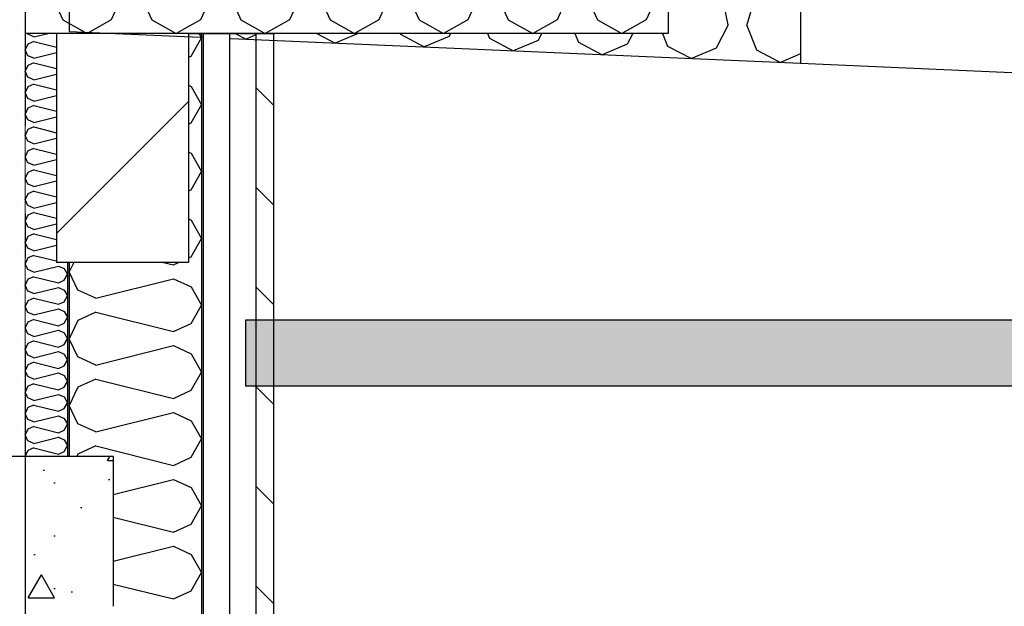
# Model space of a CAD drawing. Header units: millimetres. Extents: x -82116 to -57126, y -2070 to 13065.
# Tile 59 of 74: x -65079 to -63962, y 6070 to 6736. Entities that reach past the tile are written whole.
import ezdxf
from ezdxf.enums import TextEntityAlignment as Align

# ---------------------------------------------------------------- set-up
doc = ezdxf.new("R2010")
doc.units = ezdxf.units.MM
doc.header["$LTSCALE"] = 0.5
doc.header["$MEASUREMENT"] = 0
for name, pattern in [('Akselinje', [1500, 1000, -200, 100, -200]), ('PLINE', [0]), ('Wipeout_Contour', [2000, 0, -2000])]:
    doc.linetypes.add(name, pattern=pattern)
for name, color, linetype in [('223- Bjelker', 7, 'Continuous'), ('223- Bjelker (Skravur)', 7, 'Continuous'), ('232- Ikke-bærende yttervegger', 7, 'Continuous'), ('232- Ikke-bærende yttervegger (Skravur)', 7, 'Continuous'), ('232- Ikke-bærende yttervegger (Skravur)(Nye konstruksjoner)', 7, 'Continuous'), ('232- Ikke-bærende yttervegger(Nye konstruksjoner)', 7, 'Continuous'), ('235- Utvendig kledning og overflate (Skravur)(Nye konstruksjoner)', 7, 'Continuous'), ('235- Utvendig kledning og overflate(Nye konstruksjoner)', 7, 'Continuous'), ('251- Frittbærende dekker', 7, 'Continuous'), ('251- Frittbærende dekker (Skravur)', 7, 'Continuous'), ('251- Frittbærende dekker (Skravur)(Nye konstruksjoner)', 7, 'Continuous'), ('251- Frittbærende dekker(Nye konstruksjoner)', 7, 'Continuous'), ('256- Faste himlinger og overflatebehandling (Skravur)(Nye konstruksjoner)', 7, 'Continuous'), ('256- Faste himlinger og overflatebehandling(Nye konstruksjoner)', 7, 'Continuous'), ('261- Primærkonstruksjon (tak)', 7, 'Continuous'), ('261- Primærkonstruksjon (tak) (Skravur)', 7, 'Continuous'), ('82-- Modullinjer', 7, 'Continuous')]:
    doc.layers.add(name, color=color, linetype=linetype)
doc.layers.add('236- Innvendig kledning og overflate(Nye konstruksjoner)', color=7, linetype='Continuous', lineweight=0)
doc.styles.add('GENERATED_STYLE_1', font='arial.ttf')
pattern_1 = [(0, (0, 0), (0, 43.30127), [0, -25]), (0, (12.5, 21.65), (0, 43.30127), [0, -25])]
pattern_2 = [(315, (0, 0), (56.56854, 56.56854), [80, 0])]

# ---------------------------------------------------------------- blocks, each defined once
blk = doc.blocks.new('*X6')
at = {"layer": '261- Primærkonstruksjon (tak) (Skravur)', "linetype": 'PLINE'}
for p, q in [((-64286.1, 6875.2), (-64257.8, 6889.4)), ((-64230.8, 6872.8), (-64257.8, 6889.4)), ((-64331.9, 6877.2), (-64343.2, 6884.1)), ((-64320.8, 6849.6), (-64331.9, 6877.2)), ((-64299.6, 6848.6), (-64286.1, 6875.2)), ((-64219.7, 6845.2), (-64230.8, 6872.8)), ((-64198.5, 6844.2), (-64193.2, 6854.7)), ((-64343.2, 6774.2), (-64320.8, 6849.6)), ((-64275.4, 6730.2), (-64299.6, 6848.6)), ((-64254.1, 6729.2), (-64219.7, 6845.2)), ((-64193.2, 6818.2), (-64198.5, 6844.2)), ((-64275.4, 6730.2), (-64288.9, 6703.6)), ((-64254.1, 6729.2), (-64243, 6701.6)), ((-64834.9, 6720.4), (-64822.4, 6713.8)), ((-64811.2, 6718.6), (-64822.4, 6713.8)), ((-64806.8, 6720.4), (-64807.8, 6720)), ((-64742.2, 6720.4), (-64721.3, 6709.4)), ((-64695.2, 6720.4), (-64721.3, 6709.4)), ((-64647.8, 6720.4), (-64647.3, 6719.3)), ((-64647.3, 6719.3), (-64620.3, 6705)), ((-64592.1, 6716.9), (-64620.3, 6705)), ((-64590.3, 6720.4), (-64592.1, 6716.9)), ((-64548.5, 6720.4), (-64546.2, 6714.9)), ((-64487, 6720.4), (-64491, 6712.4)), ((-64449.2, 6720.4), (-64445.1, 6710.4)), ((-64383.6, 6720.4), (-64389.9, 6708)), ((-64349.9, 6720.4), (-64344.1, 6706)), ((-64546.2, 6714.9), (-64519.2, 6700.6)), ((-64491, 6712.4), (-64519.2, 6700.6)), ((-64445.1, 6710.4), (-64418.1, 6696.2)), ((-64389.9, 6708), (-64418.1, 6696.2)), ((-64344.1, 6706), (-64317, 6691.8)), ((-64288.9, 6703.6), (-64317, 6691.8)), ((-64243, 6701.6), (-64216, 6687.4)), ((-64193.2, 6697), (-64216, 6687.4))]:
    blk.add_line(p, q, dxfattribs=at)
blk = doc.blocks.new('*X14')
at = {"layer": '232- Ikke-bærende yttervegger (Skravur)', "linetype": 'PLINE'}
for p, q in [((-64875.8, 6720), (-64873.2, 6715.3)), ((-64884.7, 6694.6), (-64873.2, 6715.3)), ((-64887.7, 6693.2), (-64884.7, 6694.6)), ((-64887.7, 6661.5), (-64884.7, 6660.1)), ((-64884.7, 6660.1), (-64873.2, 6639.4)), ((-64884.7, 6618.7), (-64873.2, 6639.4)), ((-64887.7, 6617.4), (-64884.7, 6618.7)), ((-64887.7, 6585.6), (-64884.7, 6584.3)), ((-64884.7, 6584.3), (-64873.2, 6563.5)), ((-64884.7, 6542.8), (-64873.2, 6563.5)), ((-64887.7, 6541.5), (-64884.7, 6542.8)), ((-64887.7, 6509.7), (-64884.7, 6508.4)), ((-64884.7, 6508.4), (-64873.2, 6487.7)), ((-64884.7, 6466.9), (-64873.2, 6487.7)), ((-65018.1, 6460.4), (-65023.2, 6449.7)), ((-64916, 6460.4), (-64905, 6457.7)), ((-64905, 6457.7), (-64899, 6460.4)), ((-64887.7, 6465.6), (-64884.7, 6466.9)), ((-65013.4, 6429), (-65023.2, 6449.7)), ((-64993, 6419.7), (-64905, 6441.7)), ((-64905, 6441.7), (-64884.7, 6432.5)), ((-64993, 6419.7), (-65013.4, 6429)), ((-64884.7, 6432.5), (-64873.2, 6411.8)), ((-64884.7, 6391.1), (-64873.2, 6411.8)), ((-65013.4, 6394.6), (-65023.2, 6373.8)), ((-64993, 6403.8), (-65013.4, 6394.6)), ((-64993, 6403.8), (-64905, 6381.8)), ((-64905, 6381.8), (-64884.7, 6391.1)), ((-65013.4, 6353.1), (-65023.2, 6373.8)), ((-64993, 6343.9), (-64905, 6365.9)), ((-64905, 6365.9), (-64884.7, 6356.6)), ((-64993, 6343.9), (-65013.4, 6353.1)), ((-64884.7, 6356.6), (-64873.2, 6335.9)), ((-64993, 6327.9), (-65013.4, 6318.7)), ((-64993, 6327.9), (-64905, 6305.9)), ((-64884.7, 6315.2), (-64873.2, 6335.9)), ((-65013.4, 6318.7), (-65023.2, 6298)), ((-64905, 6305.9), (-64884.7, 6315.2)), ((-65013.4, 6277.2), (-65023.2, 6298)), ((-64993, 6268), (-64905, 6290)), ((-64905, 6290), (-64884.7, 6280.7)), ((-64993, 6268), (-65013.4, 6277.2)), ((-64884.7, 6280.7), (-64873.2, 6260)), ((-64884.7, 6239.3), (-64873.2, 6260)), ((-64993, 6252), (-65013.4, 6242.8)), ((-64993, 6252), (-64905, 6230)), ((-65013.4, 6242.8), (-65014.7, 6240)), ((-64905, 6230), (-64884.7, 6239.3)), ((-64973.2, 6197.1), (-64905, 6214.1)), ((-64905, 6214.1), (-64884.7, 6204.9)), ((-64884.7, 6204.9), (-64873.2, 6184.1)), ((-64884.7, 6163.4), (-64873.2, 6184.1)), ((-64973.2, 6171.2), (-64905, 6154.2)), ((-64905, 6154.2), (-64884.7, 6163.4)), ((-64973.2, 6121.2), (-64905, 6138.2)), ((-64905, 6138.2), (-64884.7, 6129)), ((-64884.7, 6129), (-64873.2, 6108.3)), ((-64884.7, 6087.5), (-64873.2, 6108.3)), ((-64973.2, 6095.3), (-64905, 6078.3)), ((-64905, 6078.3), (-64884.7, 6087.5))]:
    blk.add_line(p, q, dxfattribs=at)
blk = doc.blocks.new('*X22')
at = {"layer": '232- Ikke-bærende yttervegger (Skravur)(Nye konstruksjoner)', "linetype": 'PLINE'}
for p, q in [((-65070, 6719.3), (-65070.6, 6720.4)), ((-65063.5, 6716.3), (-65070, 6719.3)), ((-65063.5, 6716.3), (-65047.2, 6720.4)), ((-65070, 6708.3), (-65073.2, 6701.6)), ((-65063.5, 6711.2), (-65070, 6708.3)), ((-65063.5, 6711.2), (-65037.7, 6704.8)), ((-65070, 6695), (-65073.2, 6701.6)), ((-65063.5, 6692.1), (-65070, 6695)), ((-65063.5, 6692.1), (-65037.7, 6698.5)), ((-65070, 6684), (-65073.2, 6677.4)), ((-65063.5, 6686.9), (-65070, 6684)), ((-65063.5, 6686.9), (-65037.7, 6680.5)), ((-65070, 6670.7), (-65073.2, 6677.4)), ((-65063.5, 6667.8), (-65037.7, 6674.2)), ((-65063.5, 6667.8), (-65070, 6670.7)), ((-65063.5, 6662.7), (-65070, 6659.7)), ((-65063.5, 6662.7), (-65037.7, 6656.2)), ((-65070, 6659.7), (-65073.2, 6653.1)), ((-65070, 6646.4), (-65073.2, 6653.1)), ((-65063.5, 6643.5), (-65037.7, 6650)), ((-65063.5, 6643.5), (-65070, 6646.4)), ((-65070, 6635.4), (-65073.2, 6628.8)), ((-65070, 6622.2), (-65073.2, 6628.8)), ((-65063.5, 6638.4), (-65070, 6635.4)), ((-65063.5, 6638.4), (-65037.7, 6631.9)), ((-65063.5, 6619.2), (-65070, 6622.2)), ((-65063.5, 6619.2), (-65037.7, 6625.7)), ((-65070, 6611.1), (-65073.2, 6604.5)), ((-65063.5, 6614.1), (-65070, 6611.1)), ((-65063.5, 6614.1), (-65037.7, 6607.6)), ((-65070, 6597.9), (-65073.2, 6604.5)), ((-65063.5, 6594.9), (-65070, 6597.9)), ((-65063.5, 6594.9), (-65037.7, 6601.4)), ((-65070, 6586.9), (-65073.2, 6580.2)), ((-65063.5, 6589.8), (-65070, 6586.9)), ((-65063.5, 6589.8), (-65037.7, 6583.4)), ((-65070, 6573.6), (-65073.2, 6580.2)), ((-65063.5, 6570.6), (-65070, 6573.6)), ((-65063.5, 6570.6), (-65037.7, 6577.1)), ((-65070, 6562.6), (-65073.2, 6556)), ((-65063.5, 6565.5), (-65070, 6562.6)), ((-65063.5, 6565.5), (-65037.7, 6559.1)), ((-65070, 6549.3), (-65073.2, 6556)), ((-65063.5, 6546.4), (-65070, 6549.3)), ((-65063.5, 6546.4), (-65037.7, 6552.8)), ((-65070, 6538.3), (-65073.2, 6531.7)), ((-65063.5, 6541.3), (-65070, 6538.3)), ((-65063.5, 6541.3), (-65037.7, 6534.8)), ((-65070, 6525), (-65073.2, 6531.7)), ((-65063.5, 6522.1), (-65037.7, 6528.5)), ((-65063.5, 6522.1), (-65070, 6525)), ((-65063.5, 6517), (-65070, 6514)), ((-65063.5, 6517), (-65037.7, 6510.5)), ((-65070, 6514), (-65073.2, 6507.4)), ((-65070, 6500.8), (-65073.2, 6507.4)), ((-65063.5, 6497.8), (-65070, 6500.8)), ((-65063.5, 6497.8), (-65037.7, 6504.3)), ((-65070, 6489.7), (-65073.2, 6483.1)), ((-65070, 6476.5), (-65073.2, 6483.1)), ((-65063.5, 6492.7), (-65070, 6489.7)), ((-65063.5, 6492.7), (-65037.7, 6486.2)), ((-65063.5, 6473.5), (-65070, 6476.5)), ((-65063.5, 6473.5), (-65037.7, 6480)), ((-65070, 6465.5), (-65073.2, 6458.8)), ((-65063.5, 6468.4), (-65070, 6465.5)), ((-65063.5, 6468.4), (-65037.7, 6462)), ((-65070, 6452.2), (-65073.2, 6458.8)), ((-65063.5, 6449.2), (-65070, 6452.2)), ((-65063.5, 6449.2), (-65035.4, 6456.3)), ((-65035.4, 6456.3), (-65028.9, 6453.3)), ((-65028.9, 6453.3), (-65025.2, 6446.7)), ((-65070, 6441.2), (-65073.2, 6434.5)), ((-65063.5, 6444.1), (-65070, 6441.2)), ((-65063.5, 6444.1), (-65035.4, 6437.1)), ((-65035.4, 6437.1), (-65028.9, 6440.1)), ((-65028.9, 6440.1), (-65025.2, 6446.7)), ((-65070, 6427.9), (-65073.2, 6434.5)), ((-65063.5, 6425), (-65070, 6427.9)), ((-65063.5, 6425), (-65035.4, 6432)), ((-65035.4, 6432), (-65028.9, 6429)), ((-65028.9, 6429), (-65025.2, 6422.4)), ((-65070, 6416.9), (-65073.2, 6410.3)), ((-65063.5, 6419.9), (-65070, 6416.9)), ((-65063.5, 6419.9), (-65035.4, 6412.8)), ((-65035.4, 6412.8), (-65028.9, 6415.8)), ((-65028.9, 6415.8), (-65025.2, 6422.4)), ((-65070, 6403.6), (-65073.2, 6410.3)), ((-65063.5, 6400.7), (-65035.4, 6407.7)), ((-65035.4, 6407.7), (-65028.9, 6404.8)), ((-65028.9, 6404.8), (-65025.2, 6398.1)), ((-65063.5, 6400.7), (-65070, 6403.6)), ((-65063.5, 6395.6), (-65070, 6392.6)), ((-65063.5, 6395.6), (-65035.4, 6388.5)), ((-65028.9, 6391.5), (-65025.2, 6398.1)), ((-65070, 6392.6), (-65073.2, 6386)), ((-65070, 6379.4), (-65073.2, 6386)), ((-65063.5, 6376.4), (-65035.4, 6383.4)), ((-65035.4, 6388.5), (-65028.9, 6391.5)), ((-65035.4, 6383.4), (-65028.9, 6380.5)), ((-65063.5, 6376.4), (-65070, 6379.4)), ((-65063.5, 6371.3), (-65070, 6368.3)), ((-65063.5, 6371.3), (-65035.4, 6364.3)), ((-65028.9, 6380.5), (-65025.2, 6373.8)), ((-65028.9, 6367.2), (-65025.2, 6373.8)), ((-65070, 6368.3), (-65073.2, 6361.7)), ((-65070, 6355.1), (-65073.2, 6361.7)), ((-65063.5, 6352.1), (-65035.4, 6359.2)), ((-65035.4, 6364.3), (-65028.9, 6367.2)), ((-65035.4, 6359.2), (-65028.9, 6356.2)), ((-65063.5, 6352.1), (-65070, 6355.1)), ((-65028.9, 6356.2), (-65025.2, 6349.6)), ((-65028.9, 6342.9), (-65025.2, 6349.6)), ((-65070, 6344.1), (-65073.2, 6337.4)), ((-65070, 6330.8), (-65073.2, 6337.4)), ((-65063.5, 6347), (-65070, 6344.1)), ((-65063.5, 6347), (-65035.4, 6340)), ((-65035.4, 6340), (-65028.9, 6342.9)), ((-65063.5, 6327.8), (-65070, 6330.8)), ((-65063.5, 6327.8), (-65035.4, 6334.9)), ((-65035.4, 6334.9), (-65028.9, 6331.9)), ((-65028.9, 6331.9), (-65025.2, 6325.3)), ((-65070, 6319.8), (-65073.2, 6313.1)), ((-65063.5, 6322.7), (-65070, 6319.8)), ((-65063.5, 6322.7), (-65035.4, 6315.7)), ((-65035.4, 6315.7), (-65028.9, 6318.6)), ((-65028.9, 6318.6), (-65025.2, 6325.3)), ((-65070, 6306.5), (-65073.2, 6313.1)), ((-65063.5, 6303.5), (-65070, 6306.5)), ((-65063.5, 6303.5), (-65035.4, 6310.6)), ((-65035.4, 6310.6), (-65028.9, 6307.6)), ((-65028.9, 6307.6), (-65025.2, 6301)), ((-65070, 6295.5), (-65073.2, 6288.9)), ((-65063.5, 6298.4), (-65070, 6295.5)), ((-65063.5, 6298.4), (-65035.4, 6291.4)), ((-65035.4, 6291.4), (-65028.9, 6294.4)), ((-65028.9, 6294.4), (-65025.2, 6301)), ((-65070, 6282.2), (-65073.2, 6288.9)), ((-65063.5, 6279.3), (-65070, 6282.2)), ((-65063.5, 6279.3), (-65035.4, 6286.3)), ((-65035.4, 6286.3), (-65028.9, 6283.3)), ((-65028.9, 6283.3), (-65025.2, 6276.7)), ((-65070, 6271.2), (-65073.2, 6264.6)), ((-65063.5, 6274.2), (-65070, 6271.2)), ((-65063.5, 6274.2), (-65035.4, 6267.1)), ((-65035.4, 6267.1), (-65028.9, 6270.1)), ((-65028.9, 6270.1), (-65025.2, 6276.7)), ((-65070, 6257.9), (-65073.2, 6264.6)), ((-65063.5, 6255), (-65035.4, 6262)), ((-65035.4, 6262), (-65028.9, 6259.1)), ((-65028.9, 6259.1), (-65025.2, 6252.4)), ((-65063.5, 6255), (-65070, 6257.9)), ((-65063.5, 6249.9), (-65070, 6246.9)), ((-65063.5, 6249.9), (-65035.4, 6242.8)), ((-65028.9, 6245.8), (-65025.2, 6252.4)), ((-65070, 6246.9), (-65073.2, 6240.3)), ((-65073, 6240), (-65073.2, 6240.3)), ((-65035.4, 6242.8), (-65028.9, 6245.8))]:
    blk.add_line(p, q, dxfattribs=at)
blk = doc.blocks.new('*X27')
at = {"layer": '251- Frittbærende dekker (Skravur)(Nye konstruksjoner)', "linetype": 'PLINE'}
for p, q in [((-65073.2, 6911.1), (-65053.6, 6920.4)), ((-65025.9, 6907.3), (-65053.6, 6920.4)), ((-64980, 6907.3), (-64952.4, 6920.4)), ((-64924.8, 6907.3), (-64952.4, 6920.4)), ((-64878.9, 6907.3), (-64851.2, 6920.4)), ((-64823.6, 6907.3), (-64851.2, 6920.4)), ((-64777.7, 6907.3), (-64750.1, 6920.4)), ((-64722.4, 6907.3), (-64750.1, 6920.4)), ((-64676.5, 6907.3), (-64648.9, 6920.4)), ((-64621.3, 6907.3), (-64648.9, 6920.4)), ((-64575.3, 6907.3), (-64547.7, 6920.4)), ((-64520.1, 6907.3), (-64547.7, 6920.4)), ((-64474.2, 6907.3), (-64446.5, 6920.4)), ((-64418.9, 6907.3), (-64446.5, 6920.4)), ((-64373, 6907.3), (-64345.4, 6920.4)), ((-64343.2, 6919.4), (-64345.4, 6920.4)), ((-65013.6, 6880.2), (-65025.9, 6907.3)), ((-64992.4, 6880.2), (-64980, 6907.3)), ((-64912.4, 6880.2), (-64924.8, 6907.3)), ((-64891.2, 6880.2), (-64878.9, 6907.3)), ((-64811.3, 6880.2), (-64823.6, 6907.3)), ((-64790, 6880.2), (-64777.7, 6907.3)), ((-64710.1, 6880.2), (-64722.4, 6907.3)), ((-64688.8, 6880.2), (-64676.5, 6907.3)), ((-64608.9, 6880.2), (-64621.3, 6907.3)), ((-64587.7, 6880.2), (-64575.3, 6907.3)), ((-64507.8, 6880.2), (-64520.1, 6907.3)), ((-64486.5, 6880.2), (-64474.2, 6907.3)), ((-64406.6, 6880.2), (-64418.9, 6907.3)), ((-64385.3, 6880.2), (-64373, 6907.3)), ((-65013.6, 6880.2), (-65042.9, 6762.9)), ((-64992.4, 6880.2), (-64963, 6762.9)), ((-64912.4, 6880.2), (-64941.8, 6762.9)), ((-64891.2, 6880.2), (-64861.9, 6762.9)), ((-64811.3, 6880.2), (-64840.6, 6762.9)), ((-64790, 6880.2), (-64760.7, 6762.9)), ((-64710.1, 6880.2), (-64739.4, 6762.9)), ((-64688.8, 6880.2), (-64659.5, 6762.9)), ((-64608.9, 6880.2), (-64638.3, 6762.9)), ((-64587.7, 6880.2), (-64558.3, 6762.9)), ((-64507.8, 6880.2), (-64537.1, 6762.9)), ((-64486.5, 6880.2), (-64457.2, 6762.9)), ((-64406.6, 6880.2), (-64435.9, 6762.9)), ((-64385.3, 6880.2), (-64356, 6762.9)), ((-65073.2, 6798.7), (-65064.2, 6762.9)), ((-65064.2, 6762.9), (-65073.2, 6743.2)), ((-65042.9, 6762.9), (-65030.6, 6735.8)), ((-64963, 6762.9), (-64975.4, 6735.8)), ((-64941.8, 6762.9), (-64929.4, 6735.8)), ((-64861.9, 6762.9), (-64874.2, 6735.8)), ((-64840.6, 6762.9), (-64828.3, 6735.8)), ((-64760.7, 6762.9), (-64773, 6735.8)), ((-64739.4, 6762.9), (-64727.1, 6735.8)), ((-64659.5, 6762.9), (-64671.8, 6735.8)), ((-64638.3, 6762.9), (-64625.9, 6735.8)), ((-64558.3, 6762.9), (-64570.7, 6735.8)), ((-64537.1, 6762.9), (-64524.8, 6735.8)), ((-64457.2, 6762.9), (-64469.5, 6735.8)), ((-64435.9, 6762.9), (-64423.6, 6735.8)), ((-64356, 6762.9), (-64368.3, 6735.8)), ((-65030.6, 6735.8), (-65003, 6720.4)), ((-64975.4, 6735.8), (-65003, 6720.4)), ((-64929.4, 6735.8), (-64901.8, 6720.4)), ((-64874.2, 6735.8), (-64901.8, 6720.4)), ((-64828.3, 6735.8), (-64800.6, 6720.4)), ((-64773, 6735.8), (-64800.6, 6720.4)), ((-64727.1, 6735.8), (-64699.5, 6720.4)), ((-64671.8, 6735.8), (-64699.5, 6720.4)), ((-64625.9, 6735.8), (-64598.3, 6720.4)), ((-64570.7, 6735.8), (-64598.3, 6720.4)), ((-64524.8, 6735.8), (-64497.1, 6720.4)), ((-64469.5, 6735.8), (-64497.1, 6720.4)), ((-64423.6, 6735.8), (-64396, 6720.4)), ((-64368.3, 6735.8), (-64396, 6720.4))]:
    blk.add_line(p, q, dxfattribs=at)
blk = doc.blocks.new('Standard grid marker[6]', base_point=(-65073.2, 12565.5))
at = {"layer": '82-- Modullinjer', "linetype": 'Akselinje'}
blk.add_line((-65073.2, 12365.5), (-65073.2, 1550), dxfattribs=at)
at = {"layer": '82-- Modullinjer', "style": 'GENERATED_STYLE_1'}
for tag, p in [('AC_MarkerText_1_0', (-65073.2, 12903)), ('AC_MarkerText_1_1', (-65073.2, 1187.5))]:
    blk.add_attdef(tag, text='', height=175, rotation=360, dxfattribs=at).set_placement(p, align=Align.TOP_CENTER)

msp = doc.modelspace()

# ---------------------------------------------------------------- hatches: boundary and pattern name
at = {"layer": '223- Bjelker (Skravur)', "linetype": 'Continuous'}
h = msp.add_hatch(dxfattribs=at)
h.set_pattern_fill('Skrålinjer_3', color=256, style=0, pattern_type=2)
h.set_pattern_definition([(45, (0, 0), (-127.2792, 127.2792), [])])
h.paths.add_polyline_path([(-64887.7, 6460.4), (-64887.7, 6720.4), (-65037.7, 6720.4), (-65037.7, 6460.4)])
at = {"layer": '232- Ikke-bærende yttervegger (Skravur)(Nye konstruksjoner)', "linetype": 'Continuous'}
h = msp.add_hatch(dxfattribs=at)
h.set_pattern_fill('Gips', color=256, style=0, pattern_type=2)
h.set_pattern_definition([(270, (0, 0), (86.60254, 0), [0, -50]), (270, (43.3, -25), (86.60254, 0), [0, -50])])
h.paths.add_polyline_path([(-65073.2, 6990), (-65085.7, 6990), (-65085.7, 6240), (-65073.2, 6240), (-65073.2, 6720.4)])
msp.add_hatch(color=256, dxfattribs=at).paths.add_polyline_path([(-65025.2, 6460.4), (-65025.2, 6240), (-65023.2, 6240), (-65023.2, 6460.4)])
at = {"layer": '235- Utvendig kledning og overflate (Skravur)(Nye konstruksjoner)', "linetype": 'Continuous'}
h = msp.add_hatch(dxfattribs=at)
h.set_pattern_fill('Prikker_tett', color=256, style=0, pattern_type=2)
h.set_pattern_definition(pattern_1)
h.paths.add_polyline_path([(-64873.2, 5370), (-64871.2, 5370), (-64871.2, 6720), (-64873.2, 6720)])
h = msp.add_hatch(dxfattribs=at)
h.set_pattern_fill('Skrålinjer_2', color=256, style=0, pattern_type=2)
h.set_pattern_definition(pattern_2)
h.paths.add_polyline_path([(-64811.2, 6720), (-64811.2, 6395), (-64791.2, 6395), (-64791.2, 6720)])
h = msp.add_hatch(dxfattribs=at)
h.set_pattern_fill('Skrålinjer_2', color=256, style=0, pattern_type=2)
h.set_pattern_definition(pattern_2)
h.paths.add_polyline_path([(-64811.2, 5370), (-64791.2, 5370), (-64791.2, 6320), (-64811.2, 6320)])
at = {"layer": '251- Frittbærende dekker (Skravur)', "linetype": 'Continuous'}
h = msp.add_hatch(dxfattribs=at)
h.set_pattern_fill('Betong_strukturell', color=256, style=0, pattern_type=2)
h.set_pattern_definition([(0, (0, 0), (0, 311.7692), [30, -150]), (0, (90, 155.9), (0, 311.7692), [30, -150]), (60, (0, 0), (-270, 155.8846), [30, -150]), (60, (180, 0), (-270, 155.8846), [30, -150]), (120, (30, 0), (270, 155.8846), [30, -150]), (120, (210, 0), (270, 155.8846), [30, -150]), (0, (0, 30), (0, 60), [0, -60, 0, -90.000004]), (45, (30, 30), (-42.42641, 42.42641), [0, -45, 0, -75.000003])])
h.paths.add_polyline_path([(-68773.2, 6070), (-64973.2, 6070), (-64973.2, 6240), (-68773.2, 6240)])
at = {"layer": '256- Faste himlinger og overflatebehandling (Skravur)(Nye konstruksjoner)', "linetype": 'Continuous'}
h = msp.add_hatch(dxfattribs=at)
h.set_pattern_fill('Prikker_tett', color=256, style=0, pattern_type=2)
h.set_pattern_definition(pattern_1)
h.paths.add_polyline_path([(-64823.2, 6395), (-64823.2, 6320), (-61528.2, 6320), (-61528.2, 6395)])

# ---------------------------------------------------------------- linework, layer by layer
at = {"layer": '223- Bjelker', "linetype": 'PLINE'}
for p, q in [((-65037.7, 6720.4), (-65037.7, 6460.4)), ((-64887.7, 6720.4), (-64887.7, 6720)), ((-64887.7, 6720), (-64887.7, 6460.4))]:
    msp.add_line(p, q, dxfattribs=at)
at = {"layer": '223- Bjelker', "linetype": 'PLINE', "flags": 128}
msp.add_lwpolyline([(-64887.7, 6460.4), (-65023.2, 6460.4), (-65025.2, 6460.4), (-65037.7, 6460.4)], dxfattribs=at)
at = {"layer": '232- Ikke-bærende yttervegger', "linetype": 'PLINE'}
for p, q in [((-64873.2, 6720), (-64887.7, 6720)), ((-64873.2, 6720), (-64873.2, 5370)), ((-65023.2, 6460.4), (-65023.2, 6240)), ((-64973.2, 6240), (-64973.2, 6070))]:
    msp.add_line(p, q, dxfattribs=at)
at = {"layer": '232- Ikke-bærende yttervegger(Nye konstruksjoner)', "linetype": 'PLINE'}
msp.add_line((-65025.2, 6460.4), (-65025.2, 6240), dxfattribs=at)
at = {"layer": '235- Utvendig kledning og overflate(Nye konstruksjoner)', "linetype": 'PLINE'}
for p, q in [((-64811.2, 6720), (-64811.2, 5370)), ((-64791.2, 6720), (-64791.2, 5370))]:
    msp.add_line(p, q, dxfattribs=at)
at = {"layer": '236- Innvendig kledning og overflate(Nye konstruksjoner)', "linetype": 'PLINE'}
msp.add_line((-65073.2, 6720.4), (-65073.2, 6240), dxfattribs=at)
at = {"layer": '251- Frittbærende dekker', "linetype": 'PLINE', "flags": 128}
msp.add_lwpolyline([(-64973.2, 6240), (-65023.2, 6240), (-65025.2, 6240), (-65073.2, 6240), (-65085.7, 6240), (-67473.2, 6240)], dxfattribs=at)
at = {"layer": '251- Frittbærende dekker(Nye konstruksjoner)', "linetype": 'PLINE'}
for p, q in [((-64343.2, 6890), (-64343.2, 6720.4)), ((-64343.2, 6720.4), (-64887.7, 6720.4))]:
    msp.add_line(p, q, dxfattribs=at)
at = {"layer": '251- Frittbærende dekker(Nye konstruksjoner)', "linetype": 'PLINE', "flags": 128}
for points in [[(-65073.2, 6990), (-65073.2, 6920.4), (-65073.2, 6720.4)], [(-64887.7, 6720.4), (-65037.7, 6720.4), (-65073.2, 6720.4)]]:
    msp.add_lwpolyline(points, dxfattribs=at)
at = {"layer": '256- Faste himlinger og overflatebehandling(Nye konstruksjoner)', "linetype": 'PLINE'}
for p, q in [((-64823.2, 6395), (-64823.2, 6320)), ((-61528.2, 6395), (-64823.2, 6395)), ((-61528.2, 6320), (-64823.2, 6320))]:
    msp.add_line(p, q, dxfattribs=at)
at = {"layer": '261- Primærkonstruksjon (tak)', "linetype": 'PLINE'}
for p, q in [((-65023.2, 6922.8), (-65023.2, 6722.6)), ((-64193.2, 6886.5), (-64193.2, 6686.4)), ((-65023.2, 6722.6), (-64193.2, 6686.4)), ((-64193.2, 6686.4), (-60428.2, 6522))]:
    msp.add_line(p, q, dxfattribs=at)

# ---------------------------------------------------------------- block references
at = {"layer": '232- Ikke-bærende yttervegger'}
msp.add_blockref('*X14', (0, 0), dxfattribs=at)
at = {"layer": '232- Ikke-bærende yttervegger(Nye konstruksjoner)'}
msp.add_blockref('*X22', (0, 0), dxfattribs=at)
at = {"layer": '251- Frittbærende dekker(Nye konstruksjoner)'}
msp.add_blockref('*X27', (0, 0), dxfattribs=at)
at = {"layer": '261- Primærkonstruksjon (tak)'}
msp.add_blockref('*X6', (0, 0), dxfattribs=at)

# ---------------------------------------------------------------- next in the draw order: wipeouts: each hides what was drawn before it
at = {"linetype": 'Wipeout_Contour', "ltscale": 260562.936615}
msp.add_wipeout([(-64871.2, 5370), (-64841.2, 5370), (-64841.2, 6720), (-64871.2, 6720)], dxfattribs=at).dxf.layer = '235- Utvendig kledning og overflate (Skravur)(Nye konstruksjoner)'

# ---------------------------------------------------------------- next in the draw order: linework, layer by layer
at = {"layer": '235- Utvendig kledning og overflate(Nye konstruksjoner)', "linetype": 'PLINE'}
for p, q in [((-64871.2, 6720), (-64871.2, 5370)), ((-64841.2, 6720), (-64841.2, 5370))]:
    msp.add_line(p, q, dxfattribs=at)
at = {"layer": '235- Utvendig kledning og overflate(Nye konstruksjoner)', "linetype": 'PLINE', "flags": 128}
msp.add_lwpolyline([(-64791.2, 6720), (-64811.2, 6720), (-64841.2, 6720), (-64871.2, 6720), (-64873.2, 6720)], dxfattribs=at)

# ---------------------------------------------------------------- next in the draw order: block references
at = {"layer": '82-- Modullinjer', "linetype": 'PLINE'}
msp.add_blockref('Standard grid marker[6]', (-65073.2, 12565.5), dxfattribs=at)

doc.saveas('drawing.dxf')
